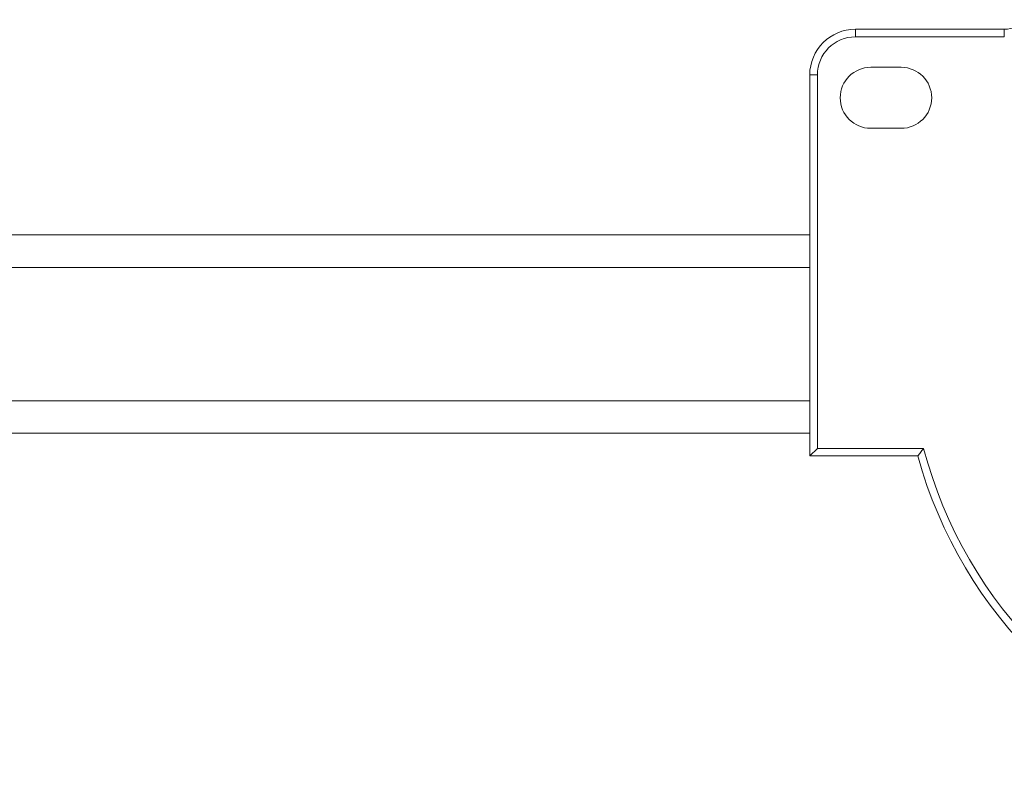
# Model space of a CAD drawing. Header units: millimetres. Extents: x -456 to 1926, y -70 to 431.
# Tile 5 of 44: x -176 to -111, y -69 to -18. Entities that reach past the tile are written whole.
import ezdxf

# ---------------------------------------------------------------- set-up
doc = ezdxf.new("R2010")
doc.units = ezdxf.units.MM
doc.linetypes.add('SLD-Solid', pattern=[0])

msp = doc.modelspace()

# ---------------------------------------------------------------- linework, layer by layer
at = {"color": 7, "linetype": 'SLD-Solid', "lineweight": 18}
for p, q in [((-121.186, -19.608), (-121.186, -19.108)), ((-111.423, -19.108), (-121.186, -19.108)), ((-111.423, -19.608), (-111.423, -19.108)), ((-111.423, -19.608), (-121.186, -19.608)), ((-120.186, -21.608), (-118.186, -21.608)), ((-124.186, -22.108), (-124.186, -47.108)), ((-123.686, -22.108), (-124.186, -22.108)), ((-123.686, -22.108), (-123.686, -46.608)), ((-118.186, -25.608), (-120.186, -25.608)), ((-124.186, -32.608), (-184.596, -32.608)), ((-124.186, -34.733), (-184.596, -34.733)), ((-124.186, -43.483), (-184.596, -43.483)), ((-184.596, -45.608), (-124.186, -45.608)), ((-123.686, -46.608), (-124.186, -47.108)), ((-117.099, -47.108), (-124.186, -47.108)), ((-116.716, -46.608), (-123.686, -46.608))]:
    msp.add_line(p, q, dxfattribs=at)
for centre, radius, start, end in [((-111.423, -17.108), 2, 270, 316.56746), ((-121.186, -22.108), 3, 90, 180), ((-121.186, -22.108), 2.5, 90, 180), ((-120.186, -23.608), 2, 90, 270), ((-118.186, -23.608), 2, 270, 90), ((-88.186, -39.108), 30, 195.46601, 316.56746), ((-88.186, -39.108), 29.5, 194.7284, 316.56746)]:
    msp.add_arc(centre, radius, start, end, dxfattribs=at)
msp.add_open_spline([(-116.716, -46.608), (-116.788, -46.701), (-116.916, -46.867), (-117.043, -47.034), (-117.099, -47.108)], degree=3, knots=[0, 0, 0, 0, 0.5583174, 1, 1, 1, 1], dxfattribs=at)

doc.saveas('drawing.dxf')
